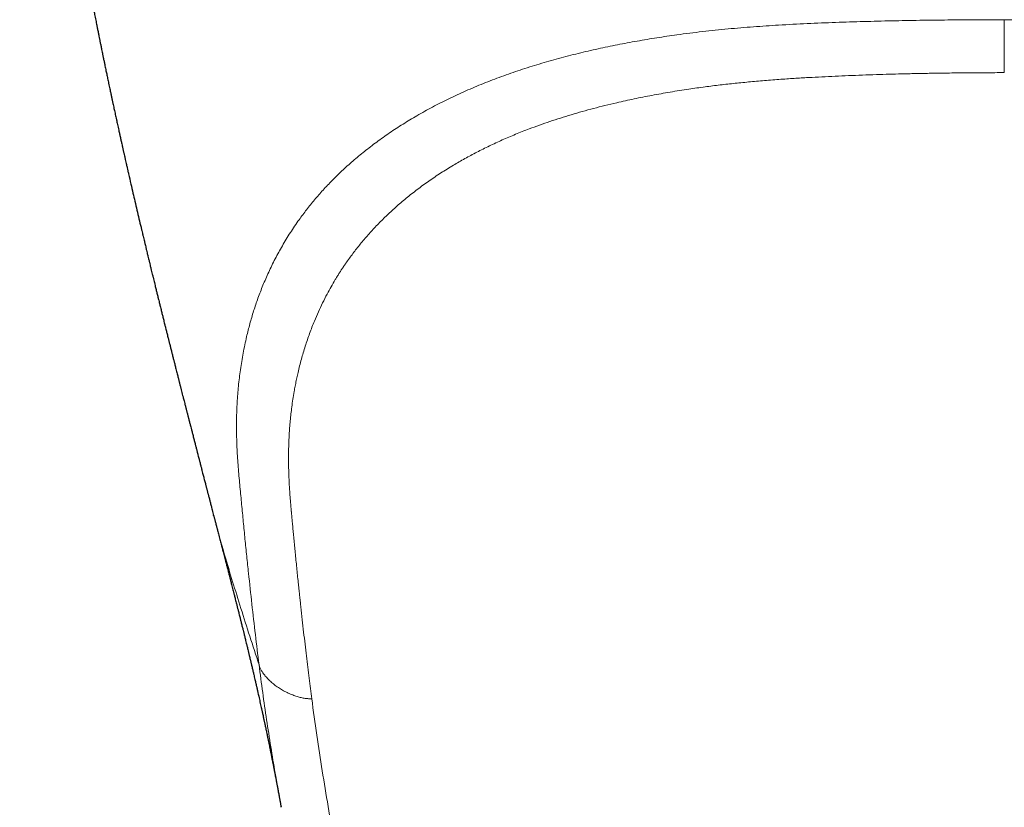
# Model space of a CAD drawing. Header units: millimetres. Extents: x 8 to 1269, y 12 to 684.
# Tile 13 of 50: x 623 to 648, y 244 to 263. Entities that reach past the tile are written whole.
import ezdxf

# ---------------------------------------------------------------- set-up
doc = ezdxf.new("R2010")
doc.units = ezdxf.units.MM

msp = doc.modelspace()

# ---------------------------------------------------------------- linework, layer by layer
at = {"color": 7, "linetype": 'Continuous', "lineweight": 30}
for p, q in [((628.037, 250.973), (628.036, 250.978)), ((629.741, 243.606), (629.739, 243.618))]:
    msp.add_line(p, q, dxfattribs=at)
for points, knots in [([(623.139, 281.252), (623.141, 281.2), (623.144, 281.059), (623.15, 280.833), (623.157, 280.58), (623.163, 280.342), (623.169, 280.118), (623.174, 279.912), (623.18, 279.723), (623.185, 279.552), (623.19, 279.393), (623.195, 279.248), (623.2, 279.116), (623.204, 278.997), (623.208, 278.891), (623.212, 278.798), (623.215, 278.717), (623.218, 278.648), (623.22, 278.593), (623.222, 278.552), (623.223, 278.52), (623.225, 278.495), (623.226, 278.472), (623.227, 278.446), (623.228, 278.41), (623.23, 278.361), (623.233, 278.299), (623.237, 278.224), (623.243, 278.097), (623.251, 277.927), (623.261, 277.722), (623.271, 277.531), (623.281, 277.353), (623.29, 277.197), (623.297, 277.062), (623.304, 276.948), (623.31, 276.85), (623.315, 276.767), (623.319, 276.7), (623.323, 276.651), (623.325, 276.608), (623.328, 276.561), (623.332, 276.5), (623.337, 276.427), (623.342, 276.346), (623.349, 276.24), (623.358, 276.108), (623.369, 275.948), (623.382, 275.778), (623.395, 275.599), (623.406, 275.448), (623.415, 275.331), (623.421, 275.256), (623.426, 275.192), (623.43, 275.14), (623.433, 275.101), (623.436, 275.071), (623.438, 275.042), (623.441, 275.006), (623.446, 274.947), (623.452, 274.867), (623.46, 274.772), (623.468, 274.676), (623.476, 274.58), (623.484, 274.486), (623.493, 274.389), (623.501, 274.287), (623.512, 274.173), (623.523, 274.047), (623.533, 273.94), (623.54, 273.861), (623.544, 273.815), (623.548, 273.777), (623.551, 273.749), (623.553, 273.727), (623.555, 273.704), (623.558, 273.672), (623.562, 273.627), (623.568, 273.562), (623.576, 273.48), (623.585, 273.387), (623.594, 273.295), (623.604, 273.195), (623.615, 273.086), (623.627, 272.968), (623.639, 272.85), (623.652, 272.731), (623.662, 272.633), (623.67, 272.561), (623.674, 272.52), (623.677, 272.488), (623.681, 272.456), (623.685, 272.413), (623.691, 272.359), (623.699, 272.292), (623.707, 272.215), (623.718, 272.112), (623.732, 271.991), (623.747, 271.858), (623.761, 271.734), (623.773, 271.632), (623.783, 271.549), (623.79, 271.487), (623.797, 271.428), (623.804, 271.367), (623.813, 271.296), (623.822, 271.216), (623.834, 271.12), (623.848, 271.009), (623.863, 270.884), (623.879, 270.76), (623.892, 270.657), (623.902, 270.576), (623.91, 270.515), (623.917, 270.46), (623.923, 270.413), (623.928, 270.375), (623.932, 270.34), (623.937, 270.3), (623.944, 270.246), (623.953, 270.177), (623.964, 270.097), (623.977, 269.997), (623.994, 269.874), (624.009, 269.76), (624.022, 269.669), (624.03, 269.605), (624.038, 269.545), (624.046, 269.494), (624.051, 269.455), (624.056, 269.423), (624.06, 269.388), (624.066, 269.345), (624.074, 269.293), (624.082, 269.233), (624.094, 269.151), (624.107, 269.054), (624.123, 268.947), (624.136, 268.853), (624.149, 268.766), (624.161, 268.683), (624.172, 268.61), (624.182, 268.54), (624.192, 268.474), (624.202, 268.405), (624.213, 268.337), (624.222, 268.273), (624.235, 268.188), (624.25, 268.087), (624.267, 267.976), (624.282, 267.883), (624.292, 267.819), (624.298, 267.776), (624.303, 267.745), (624.309, 267.705), (624.316, 267.662), (624.325, 267.608), (624.334, 267.55), (624.343, 267.491), (624.352, 267.438), (624.36, 267.388), (624.368, 267.335), (624.378, 267.275), (624.389, 267.204), (624.402, 267.125), (624.415, 267.042), (624.428, 266.965), (624.439, 266.899), (624.448, 266.844), (624.456, 266.799), (624.462, 266.758), (624.469, 266.715), (624.478, 266.664), (624.488, 266.604), (624.5, 266.535), (624.512, 266.463), (624.523, 266.394), (624.534, 266.334), (624.543, 266.279), (624.552, 266.224), (624.562, 266.166), (624.573, 266.105), (624.584, 266.039), (624.596, 265.97), (624.608, 265.904), (624.62, 265.831), (624.635, 265.747), (624.654, 265.64), (624.676, 265.518), (624.699, 265.386), (624.722, 265.26), (624.743, 265.142), (624.765, 265.02), (624.786, 264.91), (624.803, 264.818), (624.815, 264.75), (624.828, 264.681), (624.842, 264.607), (624.857, 264.528), (624.871, 264.451), (624.884, 264.381), (624.896, 264.319), (624.907, 264.26), (624.918, 264.201), (624.929, 264.143), (624.941, 264.081), (624.953, 264.017), (624.966, 263.953), (624.977, 263.893), (624.988, 263.836), (624.999, 263.782), (625.009, 263.728), (625.02, 263.672), (625.032, 263.611), (625.046, 263.543), (625.06, 263.472), (625.073, 263.404), (625.087, 263.333), (625.103, 263.252), (625.121, 263.161), (625.139, 263.074), (625.155, 262.992), (625.171, 262.911), (625.189, 262.825), (625.206, 262.742), (625.221, 262.668), (625.235, 262.598), (625.251, 262.523), (625.268, 262.439), (625.284, 262.359), (625.299, 262.289), (625.312, 262.227), (625.324, 262.168), (625.336, 262.112), (625.347, 262.055), (625.36, 261.997), (625.372, 261.938), (625.386, 261.874), (625.4, 261.808), (625.414, 261.741), (625.429, 261.669), (625.446, 261.59), (625.464, 261.506), (625.481, 261.424), (625.498, 261.347), (625.513, 261.279), (625.526, 261.216), (625.54, 261.154), (625.553, 261.091), (625.568, 261.025), (625.581, 260.962), (625.595, 260.899), (625.609, 260.835), (625.624, 260.767), (625.639, 260.7), (625.651, 260.644), (625.661, 260.599), (625.671, 260.555), (625.681, 260.509), (625.691, 260.463), (625.702, 260.417), (625.712, 260.37), (625.723, 260.323), (625.732, 260.28), (625.741, 260.239), (625.753, 260.186), (625.768, 260.12), (625.786, 260.04), (625.804, 259.961), (625.82, 259.888), (625.837, 259.817), (625.853, 259.747), (625.87, 259.669), (625.901, 259.533), (625.945, 259.345), (625.998, 259.114), (626.049, 258.895), (626.1, 258.678), (626.151, 258.459), (626.192, 258.287), (626.221, 258.167), (626.239, 258.092), (626.255, 258.023), (626.271, 257.954), (626.288, 257.886), (626.304, 257.817), (626.322, 257.742), (626.34, 257.671), (626.358, 257.592), (626.376, 257.519), (626.395, 257.439), (626.414, 257.365), (626.433, 257.283), (626.452, 257.206), (626.471, 257.129), (626.489, 257.056), (626.506, 256.984), (626.524, 256.913), (626.541, 256.845), (626.556, 256.783), (626.57, 256.724), (626.583, 256.673), (626.594, 256.625), (626.606, 256.577), (626.618, 256.528), (626.63, 256.482), (626.64, 256.44), (626.651, 256.397), (626.663, 256.348), (626.675, 256.298), (626.688, 256.249), (626.701, 256.197), (626.714, 256.145), (626.726, 256.095), (626.738, 256.047), (626.75, 255.999), (626.762, 255.949), (626.776, 255.895), (626.789, 255.84), (626.802, 255.791), (626.813, 255.746), (626.824, 255.7), (626.837, 255.65), (626.85, 255.6), (626.862, 255.551), (626.875, 255.5), (626.887, 255.451), (626.898, 255.408), (626.908, 255.368), (626.918, 255.328), (626.929, 255.285), (626.94, 255.241), (626.951, 255.197), (626.963, 255.15), (626.974, 255.104), (626.985, 255.064), (626.995, 255.023), (627.006, 254.978), (627.018, 254.93), (627.029, 254.889), (627.038, 254.853), (627.048, 254.815), (627.059, 254.77), (627.071, 254.722), (627.085, 254.667), (627.1, 254.61), (627.115, 254.551), (627.129, 254.497), (627.14, 254.451), (627.15, 254.412), (627.158, 254.382), (627.165, 254.353), (627.173, 254.321), (627.182, 254.285), (627.192, 254.246), (627.201, 254.211), (627.213, 254.166), (627.227, 254.109), (627.245, 254.038), (627.266, 253.957), (627.287, 253.877), (627.309, 253.791), (627.324, 253.729), (627.336, 253.682), (627.343, 253.655), (627.351, 253.627), (627.359, 253.596), (627.368, 253.559), (627.378, 253.519), (627.387, 253.483), (627.396, 253.452), (627.404, 253.419), (627.414, 253.38), (627.425, 253.337), (627.435, 253.297), (627.447, 253.253), (627.46, 253.2), (627.475, 253.141), (627.49, 253.086), (627.502, 253.035), (627.516, 252.983), (627.529, 252.932), (627.542, 252.883), (627.554, 252.836), (627.566, 252.79), (627.577, 252.746), (627.587, 252.706), (627.597, 252.666), (627.608, 252.625), (627.619, 252.584), (627.629, 252.542), (627.642, 252.493), (627.655, 252.442), (627.667, 252.397), (627.677, 252.358), (627.687, 252.319), (627.699, 252.274), (627.71, 252.229), (627.721, 252.188), (627.731, 252.147), (627.744, 252.098), (627.758, 252.043), (627.772, 251.989), (627.786, 251.936), (627.799, 251.885), (627.814, 251.83), (627.826, 251.781), (627.837, 251.738), (627.847, 251.702), (627.855, 251.671), (627.862, 251.642), (627.871, 251.609), (627.88, 251.573), (627.889, 251.539), (627.897, 251.509), (627.905, 251.478), (627.915, 251.438), (627.927, 251.393), (627.938, 251.351), (627.949, 251.309), (627.961, 251.264), (627.973, 251.217), (627.986, 251.166), (628.001, 251.108), (628.019, 251.041), (628.031, 250.995), (628.037, 250.972)], [0, 0, 0, 0, 0.005315, 0.014438, 0.023062, 0.031187, 0.038813, 0.04594, 0.052229, 0.05807, 0.063464, 0.068411, 0.072909, 0.076961, 0.080565, 0.083721, 0.086429, 0.088801, 0.090675, 0.092051, 0.092964, 0.093886, 0.094472, 0.095269, 0.096487, 0.098127, 0.10019, 0.102674, 0.105567, 0.112842, 0.119666, 0.126038, 0.131959, 0.137427, 0.141639, 0.145454, 0.148741, 0.151495, 0.153718, 0.155409, 0.156431, 0.157942, 0.160091, 0.162533, 0.165217, 0.168143, 0.173078, 0.178416, 0.184061, 0.190013, 0.196272, 0.199102, 0.201635, 0.203758, 0.205471, 0.206773, 0.207654, 0.208484, 0.20967, 0.211213, 0.214391, 0.217561, 0.220722, 0.223874, 0.227136, 0.230113, 0.233489, 0.237266, 0.241444, 0.246016, 0.24783, 0.249356, 0.250595, 0.251546, 0.25221, 0.252727, 0.253843, 0.255344, 0.25723, 0.260311, 0.263452, 0.26649, 0.269424, 0.273435, 0.27727, 0.281139, 0.285078, 0.289058, 0.2909, 0.292238, 0.29309, 0.294066, 0.295469, 0.297261, 0.299465, 0.302081, 0.304889, 0.309643, 0.314059, 0.318137, 0.321862, 0.324234, 0.326286, 0.328052, 0.330024, 0.33237, 0.335076, 0.337918, 0.341925, 0.34605, 0.35024, 0.354162, 0.356258, 0.358246, 0.360115, 0.361691, 0.362923, 0.363915, 0.365063, 0.366958, 0.369222, 0.371854, 0.374832, 0.379149, 0.38399, 0.386035, 0.388162, 0.390272, 0.391966, 0.39322, 0.394097, 0.395196, 0.39661, 0.39834, 0.400379, 0.402453, 0.406429, 0.40994, 0.412986, 0.415773, 0.418465, 0.421143, 0.423033, 0.425309, 0.427618, 0.42982, 0.431918, 0.433909, 0.438187, 0.44187, 0.444944, 0.447409, 0.448133, 0.449156, 0.450505, 0.452014, 0.453401, 0.455817, 0.457727, 0.459248, 0.461001, 0.462614, 0.46451, 0.46684, 0.469609, 0.472309, 0.474948, 0.477163, 0.478878, 0.480289, 0.481624, 0.482938, 0.484491, 0.48658, 0.488859, 0.491296, 0.493658, 0.495551, 0.497227, 0.499082, 0.50093, 0.502912, 0.505076, 0.507452, 0.509658, 0.511486, 0.51469, 0.517875, 0.521973, 0.526647, 0.530807, 0.534312, 0.538282, 0.542692, 0.54512, 0.547304, 0.549348, 0.551868, 0.554546, 0.557131, 0.559376, 0.561415, 0.563253, 0.565116, 0.567163, 0.569003, 0.571184, 0.573353, 0.575324, 0.577032, 0.578899, 0.58064, 0.582352, 0.584372, 0.586604, 0.589031, 0.591291, 0.593242, 0.596026, 0.599186, 0.602105, 0.604602, 0.607196, 0.609967, 0.613016, 0.61534, 0.617223, 0.619812, 0.622765, 0.62543, 0.627574, 0.629592, 0.631576, 0.633279, 0.635115, 0.63709, 0.638948, 0.640973, 0.643305, 0.645378, 0.64752, 0.650345, 0.653116, 0.655763, 0.658308, 0.660647, 0.662483, 0.664459, 0.6667, 0.668661, 0.67088, 0.672872, 0.674799, 0.677147, 0.679588, 0.681306, 0.682636, 0.683977, 0.685572, 0.687136, 0.688535, 0.690063, 0.691733, 0.693109, 0.694292, 0.695787, 0.69829, 0.700707, 0.703619, 0.705991, 0.707916, 0.710542, 0.71289, 0.715477, 0.723922, 0.731315, 0.738097, 0.745405, 0.752542, 0.759607, 0.762274, 0.764392, 0.766962, 0.769007, 0.771145, 0.773688, 0.775834, 0.778506, 0.780688, 0.783535, 0.785719, 0.788532, 0.790897, 0.793759, 0.796138, 0.798418, 0.80096, 0.8033, 0.805399, 0.807711, 0.809378, 0.811183, 0.812738, 0.814129, 0.815917, 0.817608, 0.818652, 0.820048, 0.821941, 0.823495, 0.824945, 0.826844, 0.828614, 0.83011, 0.83175, 0.833341, 0.83492, 0.836632, 0.838694, 0.840405, 0.841503, 0.843092, 0.844994, 0.846497, 0.848021, 0.849879, 0.851498, 0.852943, 0.854147, 0.855414, 0.857001, 0.858392, 0.85973, 0.861421, 0.863106, 0.86422, 0.865423, 0.867163, 0.868752, 0.870162, 0.871287, 0.872347, 0.873945, 0.875687, 0.877177, 0.879448, 0.881354, 0.883034, 0.884884, 0.88592, 0.88691, 0.88786, 0.888858, 0.890066, 0.891475, 0.89271, 0.893608, 0.895975, 0.898425, 0.900666, 0.904057, 0.906427, 0.9093, 0.910247, 0.911115, 0.912026, 0.913049, 0.914293, 0.91574, 0.916992, 0.917898, 0.918906, 0.920313, 0.921795, 0.923157, 0.924342, 0.926223, 0.928486, 0.930231, 0.931812, 0.933526, 0.935431, 0.93691, 0.938395, 0.940138, 0.941562, 0.942763, 0.944124, 0.94552, 0.946835, 0.948181, 0.949734, 0.951665, 0.953253, 0.954242, 0.955485, 0.957188, 0.958708, 0.959923, 0.96124, 0.962742, 0.964814, 0.966619, 0.968101, 0.970064, 0.971724, 0.973546, 0.974852, 0.97604, 0.977022, 0.977909, 0.978994, 0.980289, 0.981466, 0.982312, 0.983209, 0.984608, 0.986251, 0.98758, 0.988801, 0.9904, 0.992044, 0.993372, 0.995478, 0.9978, 1, 1, 1, 1]), ([(628.034, 250.978), (628.036, 250.972), (628.04, 250.955), (628.048, 250.928), (628.056, 250.897), (628.063, 250.867), (628.072, 250.834), (628.082, 250.794), (628.094, 250.75), (628.105, 250.708), (628.115, 250.671), (628.123, 250.641), (628.131, 250.607), (628.143, 250.561), (628.159, 250.502), (628.176, 250.435), (628.193, 250.369), (628.209, 250.307), (628.224, 250.252), (628.237, 250.2), (628.25, 250.151), (628.263, 250.101), (628.277, 250.047), (628.293, 249.986), (628.31, 249.919), (628.327, 249.853), (628.343, 249.794), (628.357, 249.74), (628.371, 249.687), (628.385, 249.63), (628.402, 249.565), (628.42, 249.497), (628.437, 249.431), (628.451, 249.376), (628.464, 249.327), (628.476, 249.278), (628.49, 249.224), (628.506, 249.162), (628.522, 249.099), (628.537, 249.042), (628.549, 248.994), (628.56, 248.952), (628.571, 248.907), (628.585, 248.854), (628.599, 248.799), (628.612, 248.746), (628.624, 248.7), (628.634, 248.66), (628.643, 248.624), (628.652, 248.587), (628.663, 248.544), (628.676, 248.492), (628.69, 248.438), (628.702, 248.388), (628.713, 248.346), (628.723, 248.304), (628.738, 248.244), (628.758, 248.166), (628.779, 248.08), (628.799, 247.997), (628.821, 247.91), (628.841, 247.825), (628.862, 247.741), (628.883, 247.656), (628.9, 247.583), (628.913, 247.53), (628.92, 247.501), (628.928, 247.47), (628.937, 247.432), (628.947, 247.387), (628.958, 247.343), (628.967, 247.304), (628.975, 247.272), (628.982, 247.242), (628.99, 247.207), (629, 247.165), (629.011, 247.12), (629.021, 247.077), (629.03, 247.038), (629.039, 246.998), (629.051, 246.95), (629.064, 246.894), (629.077, 246.835), (629.09, 246.782), (629.099, 246.741), (629.106, 246.711), (629.111, 246.687), (629.117, 246.663), (629.124, 246.633), (629.132, 246.596), (629.141, 246.558), (629.155, 246.494), (629.177, 246.397), (629.207, 246.264), (629.231, 246.156), (629.246, 246.086), (629.254, 246.049), (629.263, 246.01), (629.273, 245.967), (629.283, 245.918), (629.294, 245.87), (629.303, 245.827), (629.311, 245.791), (629.318, 245.756), (629.326, 245.72), (629.335, 245.677), (629.345, 245.632), (629.354, 245.589), (629.363, 245.546), (629.373, 245.497), (629.385, 245.443), (629.395, 245.394), (629.403, 245.353), (629.41, 245.321), (629.416, 245.295), (629.421, 245.268), (629.428, 245.236), (629.435, 245.199), (629.442, 245.166), (629.448, 245.136), (629.454, 245.105), (629.462, 245.067), (629.471, 245.024), (629.481, 244.976), (629.49, 244.928), (629.5, 244.879), (629.51, 244.829), (629.52, 244.778), (629.529, 244.735), (629.536, 244.699), (629.542, 244.67), (629.548, 244.638), (629.555, 244.601), (629.562, 244.565), (629.568, 244.533), (629.573, 244.508), (629.577, 244.487), (629.582, 244.464), (629.587, 244.434), (629.595, 244.395), (629.603, 244.352), (629.611, 244.309), (629.619, 244.268), (629.627, 244.226), (629.635, 244.186), (629.642, 244.145), (629.65, 244.102), (629.66, 244.052), (629.669, 243.999), (629.679, 243.946), (629.687, 243.901), (629.695, 243.86), (629.702, 243.821), (629.71, 243.778), (629.717, 243.736), (629.724, 243.697), (629.731, 243.658), (629.736, 243.632), (629.739, 243.618)], [0, 0, 0, 0, 0.002469, 0.006483, 0.010142, 0.013868, 0.017734, 0.022657, 0.028684, 0.03451, 0.039009, 0.042526, 0.046058, 0.051903, 0.059591, 0.068173, 0.076525, 0.08419, 0.091082, 0.097261, 0.103284, 0.109381, 0.115788, 0.123455, 0.132169, 0.140766, 0.148032, 0.154518, 0.160944, 0.167805, 0.175835, 0.185434, 0.193473, 0.20042, 0.206312, 0.212062, 0.218598, 0.226827, 0.235359, 0.242615, 0.248363, 0.253522, 0.258827, 0.265547, 0.273402, 0.279918, 0.285875, 0.290827, 0.295241, 0.299744, 0.305019, 0.311903, 0.319647, 0.325785, 0.331083, 0.336058, 0.341869, 0.354397, 0.366132, 0.375266, 0.386928, 0.399936, 0.408691, 0.419807, 0.433515, 0.437393, 0.441107, 0.444893, 0.44974, 0.4561, 0.462628, 0.467596, 0.471377, 0.475423, 0.479781, 0.485302, 0.492053, 0.498022, 0.502451, 0.507811, 0.514148, 0.521905, 0.530553, 0.53782, 0.543602, 0.547039, 0.550187, 0.553161, 0.557132, 0.562408, 0.568173, 0.572905, 0.588555, 0.608266, 0.628063, 0.633134, 0.637952, 0.643216, 0.649257, 0.656298, 0.663746, 0.66965, 0.674505, 0.679269, 0.684217, 0.690024, 0.697414, 0.703455, 0.708523, 0.715917, 0.724546, 0.731638, 0.737229, 0.742087, 0.745332, 0.748796, 0.753567, 0.759502, 0.764611, 0.768324, 0.77244, 0.778088, 0.785095, 0.791615, 0.799245, 0.806118, 0.813431, 0.82118, 0.828801, 0.832921, 0.837089, 0.841933, 0.847463, 0.853408, 0.858361, 0.861939, 0.864651, 0.86807, 0.872542, 0.878025, 0.885792, 0.892194, 0.897945, 0.90456, 0.911296, 0.916772, 0.923414, 0.931325, 0.939777, 0.948325, 0.955912, 0.961226, 0.967403, 0.974618, 0.981615, 0.987383, 0.993129, 1, 1, 1, 1])]:
    msp.add_open_spline(points, degree=3, knots=knots, dxfattribs=at)
at = {"color": 252, "linetype": 'Continuous', "lineweight": 0}
for points, knots in [([(648, 263.482), (647.762, 263.482), (647.288, 263.481), (646.576, 263.476), (645.866, 263.468), (645.158, 263.455), (644.449, 263.437), (643.737, 263.414), (643.021, 263.385), (642.329, 263.349), (641.662, 263.305), (641.021, 263.251), (640.377, 263.184), (639.779, 263.108), (639.229, 263.027), (638.728, 262.944), (638.232, 262.851), (637.736, 262.748), (637.24, 262.633), (636.745, 262.505), (636.256, 262.366), (635.775, 262.214), (635.304, 262.05), (634.845, 261.874), (634.402, 261.687), (633.974, 261.489), (633.562, 261.28), (633.176, 261.067), (632.815, 260.849), (632.476, 260.627), (632.152, 260.397), (631.843, 260.16), (631.549, 259.916), (631.278, 259.671), (631.028, 259.427), (630.798, 259.184), (630.582, 258.937), (630.381, 258.688), (630.176, 258.412), (629.97, 258.109), (629.769, 257.779), (629.587, 257.446), (629.424, 257.113), (629.28, 256.783), (629.154, 256.456), (629.045, 256.132), (628.949, 255.808), (628.859, 255.453), (628.778, 255.067), (628.71, 254.651), (628.66, 254.236), (628.628, 253.823), (628.612, 253.41), (628.613, 252.999), (628.629, 252.574), (628.659, 252.138), (628.701, 251.69), (628.743, 251.248), (628.785, 250.81), (628.828, 250.375), (628.872, 249.943), (628.93, 249.394), (629.002, 248.733), (629.089, 247.961), (629.151, 247.455), (629.183, 247.202)], [0, 0, 0, 0, 0.017166, 0.034321, 0.051415, 0.068477, 0.085567, 0.102744, 0.120062, 0.13754, 0.153067, 0.168748, 0.184603, 0.2006, 0.213233, 0.225892, 0.238554, 0.251219, 0.264336, 0.277521, 0.290804, 0.304169, 0.317578, 0.330994, 0.344393, 0.357749, 0.371053, 0.384337, 0.396746, 0.409192, 0.421678, 0.434177, 0.446659, 0.459096, 0.470752, 0.48234, 0.493877, 0.505383, 0.516874, 0.531501, 0.546115, 0.560662, 0.575081, 0.589336, 0.603202, 0.616962, 0.630642, 0.644249, 0.661817, 0.679273, 0.696633, 0.713949, 0.731276, 0.74863, 0.765904, 0.784996, 0.803808, 0.822475, 0.841107, 0.859777, 0.878471, 0.897161, 0.931399, 0.96563, 1, 1, 1, 1]), ([(648, 263.483), (648.14, 263.482), (648.426, 263.481), (648.866, 263.479), (649.324, 263.475), (649.802, 263.469), (650.292, 263.462), (650.778, 263.453), (651.222, 263.443), (651.621, 263.433), (651.985, 263.422), (652.348, 263.41), (652.708, 263.396), (653.057, 263.38), (653.393, 263.363), (653.744, 263.343), (654.125, 263.318), (654.544, 263.287), (654.983, 263.248), (655.426, 263.204), (655.849, 263.155), (656.234, 263.105), (656.594, 263.054), (656.948, 262.999), (657.228, 262.951), (657.432, 262.914), (657.558, 262.891), (657.684, 262.866), (657.812, 262.841), (657.94, 262.815), (658.069, 262.788), (658.298, 262.739), (658.629, 262.663), (659.061, 262.556), (659.459, 262.447), (659.724, 262.369), (659.856, 262.328), (659.893, 262.317), (659.93, 262.305), (659.966, 262.294), (660.003, 262.282), (660.043, 262.269), (660.153, 262.234), (660.327, 262.176), (660.555, 262.097), (660.789, 262.012), (661.025, 261.921), (661.26, 261.827), (661.474, 261.737), (661.667, 261.652), (661.84, 261.573), (661.993, 261.501), (662.128, 261.435), (662.245, 261.376), (662.341, 261.327), (662.419, 261.287), (662.479, 261.255), (662.519, 261.233), (662.552, 261.215), (662.584, 261.198), (662.626, 261.175), (662.669, 261.151), (662.713, 261.127), (662.756, 261.102), (662.877, 261.033), (663.077, 260.915), (663.339, 260.749), (663.594, 260.578), (663.838, 260.403), (664.077, 260.222), (664.318, 260.027), (664.554, 259.823), (664.784, 259.61), (664.995, 259.401), (665.188, 259.196), (665.365, 258.996), (665.547, 258.777), (665.736, 258.532), (665.933, 258.254), (666.122, 257.961), (666.302, 257.653), (666.456, 257.36), (666.587, 257.086), (666.697, 256.833), (666.813, 256.543), (666.891, 256.321), (666.94, 256.171), (666.955, 256.123), (666.97, 256.075), (666.985, 256.027), (667, 255.979), (667.049, 255.812), (667.125, 255.525), (667.213, 255.116), (667.283, 254.704), (667.333, 254.304), (667.366, 253.918), (667.383, 253.561), (667.388, 253.279), (667.387, 253.114), (667.386, 253.053), (667.386, 253.033), (667.386, 253.014), (667.385, 252.995), (667.385, 252.976), (667.383, 252.891), (667.378, 252.743), (667.368, 252.54), (667.355, 252.351), (667.342, 252.177), (667.329, 252.019), (667.317, 251.892), (667.308, 251.794), (667.302, 251.721), (667.295, 251.653), (667.289, 251.591), (667.284, 251.533), (667.277, 251.464), (667.269, 251.382), (667.255, 251.231), (667.236, 251.03), (667.212, 250.783), (667.194, 250.596), (667.181, 250.465), (667.173, 250.388), (667.165, 250.313), (667.158, 250.238), (667.15, 250.164), (667.143, 250.091), (667.124, 249.905), (667.093, 249.609), (667.061, 249.313), (667.041, 249.127), (667.033, 249.05), (667.024, 248.973), (667.016, 248.896), (667.007, 248.82), (666.999, 248.744), (666.99, 248.669), (666.979, 248.568), (666.965, 248.438), (666.946, 248.274), (666.926, 248.097), (666.909, 247.955), (666.897, 247.853), (666.889, 247.785), (666.88, 247.708), (666.87, 247.625), (666.861, 247.55), (666.852, 247.483), (666.845, 247.419), (666.837, 247.362), (666.831, 247.311), (666.826, 247.272), (666.823, 247.243), (666.82, 247.225), (666.819, 247.211), (666.818, 247.204), (666.817, 247.202)], [0, 0, 0, 0, 0.010114, 0.020694, 0.03174, 0.043254, 0.055235, 0.067166, 0.078472, 0.087309, 0.096106, 0.104863, 0.11358, 0.122257, 0.130165, 0.13808, 0.147787, 0.158003, 0.16873, 0.179966, 0.190681, 0.200093, 0.208698, 0.217605, 0.226813, 0.229982, 0.233185, 0.236422, 0.239694, 0.242999, 0.246339, 0.249713, 0.260817, 0.27226, 0.284038, 0.29296, 0.293973, 0.294989, 0.296006, 0.297026, 0.298048, 0.299072, 0.300369, 0.307198, 0.313705, 0.319891, 0.327404, 0.334383, 0.340825, 0.346733, 0.352105, 0.356942, 0.361244, 0.365011, 0.368243, 0.370658, 0.372654, 0.374231, 0.374667, 0.375952, 0.377408, 0.378871, 0.380343, 0.381823, 0.383312, 0.392806, 0.402628, 0.411673, 0.421244, 0.430975, 0.440438, 0.451355, 0.461893, 0.472051, 0.48183, 0.49123, 0.500253, 0.512305, 0.524852, 0.537893, 0.551431, 0.565466, 0.576074, 0.58695, 0.598094, 0.613215, 0.61523, 0.617252, 0.619283, 0.621322, 0.623369, 0.625424, 0.642501, 0.659712, 0.67706, 0.694546, 0.710047, 0.725654, 0.739475, 0.745581, 0.746382, 0.747183, 0.747984, 0.748785, 0.749587, 0.750389, 0.759564, 0.76812, 0.776057, 0.783376, 0.790077, 0.796157, 0.79945, 0.802528, 0.805391, 0.808038, 0.81047, 0.812686, 0.816807, 0.820988, 0.831892, 0.842435, 0.852619, 0.855967, 0.859274, 0.86254, 0.865766, 0.86895, 0.872094, 0.875197, 0.893074, 0.910636, 0.914049, 0.91745, 0.920838, 0.924215, 0.927579, 0.930931, 0.934271, 0.937599, 0.944286, 0.951597, 0.959531, 0.968087, 0.970647, 0.973257, 0.977296, 0.981005, 0.984386, 0.987437, 0.99016, 0.99292, 0.995232, 0.997096, 0.9982, 0.999052, 0.999652, 1, 1, 1, 1]), ([(648, 263.482), (648, 263.461), (648, 263.417), (648, 263.345), (648, 263.264), (648, 263.173), (648, 263.074), (648, 262.969), (648, 262.862), (648, 262.755), (648, 262.651), (648, 262.551), (648, 262.458), (648, 262.373), (648, 262.299), (648, 262.238), (648, 262.188), (648, 262.16), (648, 262.146)], [0, 0, 0, 0, 0.042622, 0.089774, 0.144028, 0.205922, 0.274425, 0.347571, 0.423157, 0.499461, 0.575795, 0.651496, 0.724849, 0.793628, 0.855812, 0.910297, 0.957531, 1, 1, 1, 1]), ([(648, 262.146), (647.841, 262.146), (647.528, 262.145), (647.068, 262.142), (646.625, 262.137), (646.306, 262.133), (646.104, 262.129), (646.014, 262.128), (645.925, 262.126), (645.836, 262.125), (645.749, 262.123), (645.662, 262.121), (645.575, 262.119), (645.411, 262.115), (645.171, 262.109), (644.844, 262.099), (644.505, 262.088), (644.156, 262.075), (643.813, 262.061), (643.477, 262.045), (643.134, 262.027), (642.78, 262.007), (642.397, 261.981), (642, 261.952), (641.597, 261.917), (641.207, 261.878), (640.824, 261.836), (640.434, 261.787), (640.012, 261.728), (639.565, 261.657), (639.104, 261.575), (638.653, 261.486), (638.259, 261.399), (637.918, 261.318), (637.629, 261.244), (637.345, 261.167), (637.067, 261.086), (636.794, 261.002), (636.527, 260.914), (636.262, 260.822), (635.972, 260.715), (635.657, 260.591), (635.323, 260.448), (634.997, 260.297), (634.682, 260.141), (634.379, 259.979), (634.075, 259.804), (633.771, 259.615), (633.467, 259.41), (633.174, 259.197), (632.896, 258.977), (632.633, 258.752), (632.392, 258.529), (632.168, 258.305), (631.959, 258.08), (631.761, 257.849), (631.573, 257.612), (631.437, 257.427), (631.347, 257.296), (631.297, 257.222), (631.248, 257.148), (631.2, 257.073), (631.153, 256.998), (631.086, 256.888), (631, 256.741), (630.893, 256.545), (630.785, 256.335), (630.679, 256.108), (630.568, 255.851), (630.456, 255.563), (630.346, 255.241), (630.249, 254.912), (630.187, 254.667), (630.151, 254.51), (630.136, 254.441), (630.122, 254.373), (630.108, 254.304), (630.094, 254.235), (630.081, 254.165), (630.062, 254.055), (630.037, 253.903), (630.01, 253.716), (629.988, 253.535), (629.97, 253.359), (629.955, 253.187), (629.941, 252.975), (629.93, 252.719), (629.925, 252.414), (629.93, 252.101), (629.939, 251.878), (629.946, 251.746), (629.948, 251.709), (629.951, 251.67), (629.953, 251.63), (629.956, 251.59), (629.959, 251.548), (629.964, 251.48), (629.971, 251.383), (629.982, 251.248), (629.991, 251.15), (629.996, 251.092), (629.997, 251.083), (629.997, 251.078), (629.998, 251.073), (629.998, 251.067), (629.999, 251.06), (630.001, 251.045), (630.003, 251.017), (630.007, 250.975), (630.012, 250.926), (630.017, 250.87), (630.023, 250.807), (630.029, 250.737), (630.036, 250.662), (630.044, 250.585), (630.05, 250.523), (630.054, 250.474), (630.057, 250.44), (630.06, 250.409), (630.073, 250.273), (630.098, 250.021), (630.134, 249.655), (630.162, 249.377), (630.181, 249.2), (630.189, 249.119), (630.198, 249.034), (630.208, 248.945), (630.218, 248.851), (630.228, 248.757), (630.246, 248.586), (630.273, 248.342), (630.309, 248.027), (630.343, 247.723), (630.378, 247.428), (630.412, 247.144), (630.446, 246.868), (630.48, 246.603), (630.502, 246.429), (630.513, 246.344)], [0, 0, 0, 0, 0.012117, 0.023782, 0.034996, 0.045758, 0.048066, 0.050351, 0.052615, 0.054857, 0.057077, 0.059276, 0.061452, 0.063734, 0.071755, 0.07966, 0.088685, 0.097556, 0.106275, 0.114843, 0.12326, 0.132498, 0.141917, 0.152604, 0.162971, 0.17302, 0.182758, 0.192731, 0.203428, 0.215868, 0.228141, 0.240257, 0.25223, 0.26035, 0.2684, 0.276384, 0.284307, 0.292173, 0.299987, 0.307784, 0.315728, 0.326302, 0.336865, 0.347431, 0.358013, 0.368462, 0.378878, 0.390596, 0.402386, 0.414266, 0.426253, 0.438116, 0.449717, 0.460739, 0.471854, 0.483072, 0.494405, 0.505863, 0.509291, 0.512733, 0.516187, 0.519654, 0.523135, 0.526629, 0.53492, 0.54329, 0.553362, 0.563555, 0.573874, 0.587897, 0.602163, 0.616682, 0.631462, 0.634462, 0.637471, 0.640487, 0.643513, 0.646546, 0.649588, 0.652638, 0.661071, 0.66957, 0.677215, 0.684914, 0.692669, 0.699843, 0.712892, 0.72629, 0.74004, 0.754145, 0.755762, 0.757422, 0.759125, 0.760869, 0.762656, 0.764484, 0.766355, 0.771718, 0.7774, 0.784142, 0.784859, 0.785061, 0.785284, 0.785528, 0.785793, 0.786079, 0.786385, 0.787887, 0.78975, 0.791975, 0.794437, 0.797227, 0.800348, 0.803797, 0.807106, 0.810669, 0.812138, 0.813647, 0.815195, 0.8163, 0.831795, 0.848943, 0.865602, 0.869274, 0.872922, 0.876546, 0.880777, 0.885068, 0.889326, 0.893551, 0.908293, 0.922623, 0.936543, 0.950053, 0.963153, 0.975844, 0.988126, 1, 1, 1, 1]), ([(629.183, 247.202), (629.104, 247.444), (628.947, 247.928), (628.724, 248.626), (628.513, 249.304), (628.318, 249.956), (628.157, 250.514), (628.071, 250.844), (628.037, 250.973)], [0, 0, 0, 0, 0.177191, 0.354362, 0.531543, 0.708761, 0.885991, 1, 1, 1, 1]), ([(630.513, 246.344), (630.487, 246.345), (630.431, 246.346), (630.342, 246.355), (630.245, 246.373), (630.14, 246.401), (630.029, 246.44), (629.916, 246.488), (629.803, 246.545), (629.695, 246.609), (629.593, 246.68), (629.499, 246.756), (629.415, 246.836), (629.342, 246.915), (629.283, 246.993), (629.238, 247.066), (629.206, 247.135), (629.19, 247.18), (629.183, 247.202)], [0, 0, 0, 0, 0.044393, 0.09297, 0.148081, 0.210218, 0.278392, 0.350716, 0.425103, 0.499975, 0.574812, 0.649103, 0.721299, 0.789348, 0.851412, 0.906547, 0.955287, 1, 1, 1, 1]), ([(629.739, 243.618), (629.727, 243.681), (629.677, 243.96), (629.59, 244.465), (629.479, 245.133), (629.373, 245.812), (629.274, 246.5), (629.213, 246.968), (629.183, 247.202)], [0, 0, 0, 0, 0.0551868, 0.2435964, 0.4322927, 0.6211815, 0.8103598, 1, 1, 1, 1]), ([(630.513, 246.344), (630.555, 246.039), (630.638, 245.428), (630.777, 244.524), (630.926, 243.628), (631.081, 242.741), (631.237, 241.868), (631.389, 241.009), (631.534, 240.165), (631.674, 239.329), (631.814, 238.497), (631.956, 237.668), (632.098, 236.844), (632.233, 236.029), (632.36, 235.223), (632.48, 234.431), (632.593, 233.653), (632.701, 232.889), (632.806, 232.133), (632.874, 231.636), (632.908, 231.388)], [0, 0, 0, 0, 0.056011, 0.112011, 0.168004, 0.223993, 0.279979, 0.334963, 0.389948, 0.444935, 0.499928, 0.55593, 0.611939, 0.667953, 0.723968, 0.779981, 0.834987, 0.889989, 0.944992, 1, 1, 1, 1])]:
    msp.add_open_spline(points, degree=3, knots=knots, dxfattribs=at)

doc.saveas('drawing.dxf')
